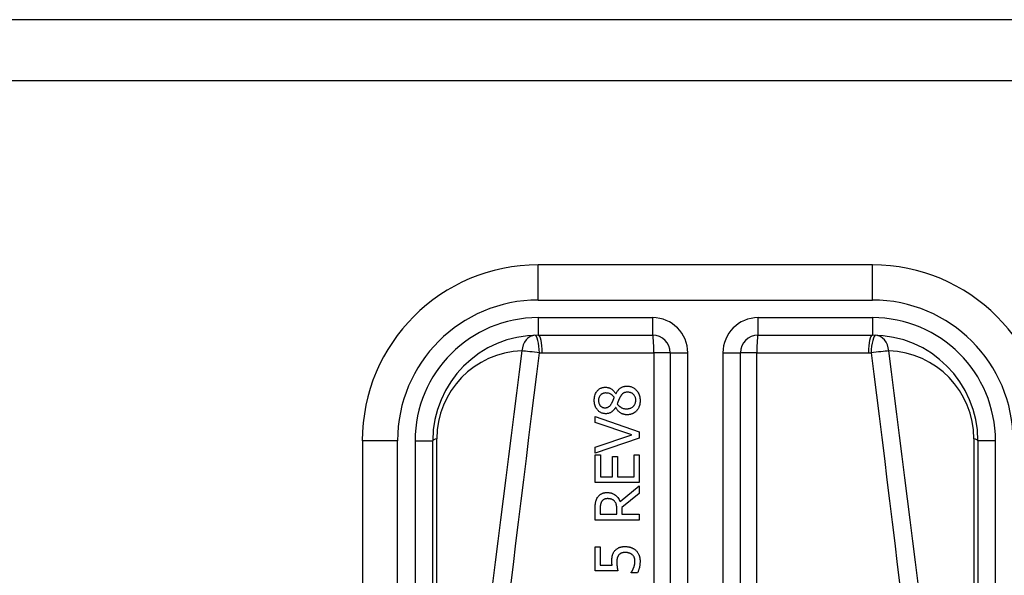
# Model space of a CAD drawing. Header units: inches. Extents: x 11 to 342, y 26 to 169.
# Tile 90 of 218: x 77.306 to 78.408, y 116.34 to 116.962. Entities that reach past the tile are written whole.
import ezdxf

# ---------------------------------------------------------------- set-up
doc = ezdxf.new("R2010")
doc.units = ezdxf.units.IN
doc.header["$MEASUREMENT"] = 0
doc.layers.add('Visible Edges(ANSI)', color=7, linetype='Continuous', lineweight=25)
doc.layers.add('Visible Tangent Edges(ANSI)', color=7, linetype='Continuous', lineweight=25)

msp = doc.modelspace()

# ---------------------------------------------------------------- linework, layer by layer
at = {"layer": 'Visible Edges(ANSI)'}
for p, q in [((82.2244, 116.9619), (10.6194, 116.9619)), ((10.6194, 116.8939), (82.2244, 116.8939)), ((78.2604, 116.6875), (77.8864, 116.6875)), ((77.8864, 116.6088), (78.0144, 116.6088)), ((78.1325, 116.6088), (78.2604, 116.6088)), ((78.0341, 116.5891), (78.0341, 115.9371)), ((78.1128, 115.9371), (78.1128, 116.5891)), ((77.9732, 116.5431), (77.9734, 116.5431)), ((77.9731, 116.5281), (77.9729, 116.5281)), ((77.9502, 116.511), (77.9502, 116.5177)), ((77.9502, 116.5177), (77.9994, 116.5007)), ((77.991, 116.4974), (77.9502, 116.511)), ((77.9502, 116.4837), (77.991, 116.4974)), ((77.9994, 116.5007), (77.9994, 116.4936)), ((77.6896, 116.4907), (77.6896, 115.8416)), ((77.7683, 115.8416), (77.7683, 116.4907)), ((77.9994, 116.4936), (77.9502, 116.4767)), ((78.3785, 116.4907), (78.3785, 115.8416)), ((77.9502, 116.4767), (77.9502, 116.4837)), ((77.9502, 116.4748), (77.956, 116.4748)), ((77.9502, 116.444), (77.9502, 116.4748)), ((77.956, 116.4748), (77.956, 116.4505)), ((77.9695, 116.4505), (77.9695, 116.4731)), ((77.9695, 116.4731), (77.9753, 116.4731)), ((77.9753, 116.4731), (77.9753, 116.4505)), ((77.9936, 116.4505), (77.9936, 116.4748)), ((77.9936, 116.4748), (77.9994, 116.4748)), ((77.9994, 116.4748), (77.9994, 116.444)), ((77.9994, 116.444), (77.9502, 116.444)), ((77.956, 116.4505), (77.9695, 116.4505)), ((77.9753, 116.4505), (77.9936, 116.4505)), ((77.978, 116.4226), (77.9994, 116.4401)), ((77.9994, 116.4316), (77.9798, 116.416)), ((77.9994, 116.4401), (77.9994, 116.4316)), ((77.9502, 116.402), (77.9502, 116.4147)), ((77.9558, 116.415), (77.9558, 116.4085)), ((77.9743, 116.4085), (77.9743, 116.4143)), ((77.9798, 116.416), (77.9798, 116.4085)), ((77.9994, 116.402), (77.9502, 116.402)), ((77.9558, 116.4085), (77.9743, 116.4085)), ((77.9798, 116.4085), (77.9994, 116.4085)), ((77.9994, 116.4085), (77.9994, 116.402)), ((77.9502, 116.3451), (77.9502, 116.3721)), ((77.9502, 116.3721), (77.9559, 116.3721)), ((77.9559, 116.3721), (77.9559, 116.3514)), ((77.9755, 116.3451), (77.9502, 116.3451)), ((77.9559, 116.3514), (77.9691, 116.3514)), ((77.9906, 116.3431), (77.9906, 116.3435)), ((77.9976, 116.3431), (77.9906, 116.3431))]:
    msp.add_line(p, q, dxfattribs=at)
at = {"layer": 'Visible Edges(ANSI)', "flags": 128}
for points in [[(77.949, 116.5358), (77.9491, 116.5372), (77.9492, 116.5385), (77.9494, 116.5398), (77.9497, 116.5411), (77.9501, 116.5424), (77.9506, 116.5436), (77.9511, 116.5446), (77.9517, 116.5455), (77.9523, 116.5462), (77.9528, 116.5469), (77.9533, 116.5474), (77.9538, 116.5479), (77.9544, 116.5483), (77.9549, 116.5487), (77.9555, 116.5491), (77.9561, 116.5494), (77.9568, 116.5497), (77.9574, 116.55), (77.9581, 116.5502), (77.9588, 116.5503), (77.9595, 116.5505), (77.9602, 116.5506), (77.9609, 116.5506), (77.9616, 116.5506)], [(77.9617, 116.5442), (77.9613, 116.5442), (77.9609, 116.5441), (77.9605, 116.5441), (77.9601, 116.544), (77.9597, 116.544), (77.9593, 116.5439), (77.959, 116.5437), (77.9586, 116.5436), (77.9582, 116.5434), (77.9579, 116.5433), (77.9575, 116.5431), (77.9572, 116.5429), (77.9569, 116.5426), (77.9566, 116.5424), (77.9563, 116.5421), (77.956, 116.5418), (77.9556, 116.5414), (77.9552, 116.5409), (77.9549, 116.5402), (77.9545, 116.5394), (77.9542, 116.5385), (77.954, 116.5376), (77.9539, 116.5367), (77.9539, 116.5358)], [(77.9616, 116.5506), (77.962, 116.5506), (77.9625, 116.5506), (77.9629, 116.5506), (77.9634, 116.5505), (77.9638, 116.5504), (77.9642, 116.5503), (77.9647, 116.5502), (77.9651, 116.5501), (77.9655, 116.5499), (77.966, 116.5498), (77.9664, 116.5496), (77.9669, 116.5494), (77.9674, 116.5491), (77.968, 116.5488), (77.9686, 116.5484), (77.9692, 116.548), (77.9698, 116.5475), (77.9704, 116.547), (77.9709, 116.5464), (77.9714, 116.5458), (77.9719, 116.5452), (77.9724, 116.5445), (77.9728, 116.5438), (77.9732, 116.5431)], [(77.9715, 116.5393), (77.9713, 116.5395), (77.9711, 116.5397), (77.971, 116.5399), (77.9708, 116.5402), (77.9706, 116.5404), (77.9704, 116.5406), (77.9702, 116.5408), (77.97, 116.541), (77.9698, 116.5412), (77.9696, 116.5414), (77.9693, 116.5416), (77.9691, 116.5418), (77.9689, 116.542), (77.9687, 116.5422), (77.9684, 116.5423), (77.9682, 116.5425), (77.968, 116.5426), (77.9676, 116.5429), (77.967, 116.5431), (77.9662, 116.5435), (77.9652, 116.5438), (77.964, 116.544), (77.9628, 116.5441), (77.9617, 116.5442)], [(77.9734, 116.5431), (77.9737, 116.5438), (77.9741, 116.5445), (77.9744, 116.5452), (77.9749, 116.5459), (77.9753, 116.5465), (77.9757, 116.5471), (77.9762, 116.5477), (77.9767, 116.5483), (77.9773, 116.5488), (77.9778, 116.5493), (77.9784, 116.5498), (77.9789, 116.5501), (77.9795, 116.5505), (77.98, 116.5507), (77.9806, 116.551), (77.9811, 116.5512), (77.9817, 116.5514), (77.9822, 116.5515), (77.9828, 116.5516), (77.9833, 116.5517), (77.9839, 116.5518), (77.9845, 116.5518), (77.9851, 116.5519), (77.9857, 116.5519)], [(77.9863, 116.5451), (77.9858, 116.5451), (77.9852, 116.545), (77.9847, 116.545), (77.9842, 116.5449), (77.9836, 116.5448), (77.9831, 116.5447), (77.9826, 116.5445), (77.9822, 116.5443), (77.9818, 116.5441), (77.9814, 116.5438), (77.9811, 116.5436), (77.9808, 116.5433), (77.9805, 116.5431), (77.9802, 116.5428), (77.98, 116.5425), (77.9797, 116.5422), (77.9795, 116.5419), (77.9792, 116.5415), (77.979, 116.5412), (77.9787, 116.5408), (77.9785, 116.5404), (77.9783, 116.5401), (77.9781, 116.5397), (77.9778, 116.5393)], [(77.9857, 116.5519), (77.9865, 116.5518), (77.9874, 116.5518), (77.9882, 116.5517), (77.9891, 116.5515), (77.9899, 116.5513), (77.9907, 116.551), (77.9915, 116.5507), (77.9923, 116.5503), (77.993, 116.5499), (77.9938, 116.5494), (77.9945, 116.5489), (77.9951, 116.5484), (77.9957, 116.5478), (77.9964, 116.5471), (77.997, 116.5463), (77.9977, 116.5455), (77.9983, 116.5445), (77.9989, 116.5434), (77.9994, 116.5422), (77.9998, 116.541), (78.0001, 116.5397), (78.0003, 116.5384), (78.0005, 116.5371), (78.0005, 116.5358)], [(77.9956, 116.5359), (77.9956, 116.5367), (77.9955, 116.5375), (77.9954, 116.5382), (77.9952, 116.539), (77.9949, 116.5397), (77.9946, 116.5404), (77.9943, 116.5411), (77.9939, 116.5416), (77.9935, 116.5421), (77.9932, 116.5425), (77.9928, 116.5429), (77.9924, 116.5432), (77.9919, 116.5436), (77.9915, 116.5438), (77.991, 116.5441), (77.9905, 116.5443), (77.99, 116.5445), (77.9895, 116.5447), (77.989, 116.5448), (77.9884, 116.5449), (77.9879, 116.545), (77.9874, 116.545), (77.9868, 116.5451), (77.9863, 116.5451)], [(77.962, 116.521), (77.9613, 116.521), (77.9605, 116.5211), (77.9598, 116.5212), (77.9591, 116.5213), (77.9584, 116.5215), (77.9576, 116.5217), (77.957, 116.522), (77.9563, 116.5224), (77.9556, 116.5227), (77.955, 116.5231), (77.9544, 116.5236), (77.9539, 116.5241), (77.9533, 116.5246), (77.9528, 116.5252), (77.9522, 116.5259), (77.9516, 116.5267), (77.951, 116.5276), (77.9505, 116.5287), (77.95, 116.5298), (77.9497, 116.531), (77.9494, 116.5322), (77.9492, 116.5334), (77.9491, 116.5346), (77.949, 116.5358)], [(77.9539, 116.5358), (77.9539, 116.535), (77.954, 116.5343), (77.9541, 116.5335), (77.9543, 116.5328), (77.9546, 116.5321), (77.9549, 116.5314), (77.9552, 116.5308), (77.9555, 116.5303), (77.9559, 116.5299), (77.9562, 116.5296), (77.9565, 116.5293), (77.9568, 116.5291), (77.9571, 116.5288), (77.9574, 116.5286), (77.9578, 116.5284), (77.9581, 116.5282), (77.9585, 116.5281), (77.9589, 116.528), (77.9593, 116.5278), (77.9597, 116.5278), (77.96, 116.5277), (77.9604, 116.5277), (77.9608, 116.5276), (77.9613, 116.5276)], [(77.9613, 116.5276), (77.9615, 116.5276), (77.9618, 116.5276), (77.962, 116.5277), (77.9623, 116.5277), (77.9626, 116.5277), (77.9628, 116.5278), (77.9631, 116.5278), (77.9633, 116.5279), (77.9636, 116.5279), (77.9638, 116.528), (77.9641, 116.5281), (77.9643, 116.5282), (77.9646, 116.5283), (77.9649, 116.5285), (77.9652, 116.5287), (77.9656, 116.529), (77.966, 116.5293), (77.9664, 116.5296), (77.9668, 116.53), (77.9672, 116.5305), (77.9675, 116.5309), (77.9678, 116.5314), (77.9681, 116.5318), (77.9684, 116.5323)], [(77.9684, 116.5323), (77.9685, 116.5325), (77.9686, 116.5326), (77.9687, 116.5328), (77.9688, 116.533), (77.9689, 116.5332), (77.969, 116.5335), (77.9692, 116.5337), (77.9693, 116.534), (77.9694, 116.5342), (77.9696, 116.5345), (77.9697, 116.5348), (77.9698, 116.5351), (77.97, 116.5355), (77.9701, 116.5358), (77.9703, 116.5361), (77.9704, 116.5365), (77.9706, 116.5368), (77.9707, 116.5372), (77.9709, 116.5375), (77.971, 116.5379), (77.9711, 116.5382), (77.9713, 116.5386), (77.9714, 116.5389), (77.9715, 116.5393)], [(77.9778, 116.5393), (77.9778, 116.5392), (77.9777, 116.539), (77.9776, 116.5388), (77.9775, 116.5387), (77.9774, 116.5385), (77.9773, 116.5383), (77.9772, 116.5381), (77.9771, 116.5379), (77.977, 116.5377), (77.9769, 116.5374), (77.9768, 116.5372), (77.9767, 116.5369), (77.9766, 116.5367), (77.9765, 116.5364), (77.9764, 116.536), (77.9762, 116.5357), (77.9761, 116.5353), (77.9759, 116.535), (77.9758, 116.5345), (77.9756, 116.5341), (77.9754, 116.5337), (77.9752, 116.5332), (77.975, 116.5326), (77.9748, 116.5321)], [(77.9748, 116.5321), (77.975, 116.5317), (77.9753, 116.5314), (77.9755, 116.531), (77.9758, 116.5307), (77.9761, 116.5304), (77.9764, 116.5301), (77.9767, 116.5298), (77.977, 116.5295), (77.9773, 116.5292), (77.9776, 116.529), (77.978, 116.5287), (77.9783, 116.5285), (77.9787, 116.5282), (77.9792, 116.528), (77.9796, 116.5277), (77.9801, 116.5275), (77.9807, 116.5273), (77.9813, 116.527), (77.982, 116.5269), (77.9826, 116.5267), (77.9833, 116.5266), (77.9839, 116.5265), (77.9846, 116.5265), (77.9853, 116.5265)], [(77.9853, 116.5265), (77.9861, 116.5265), (77.9869, 116.5266), (77.9876, 116.5267), (77.9884, 116.5268), (77.9892, 116.5271), (77.9899, 116.5273), (77.9906, 116.5277), (77.9912, 116.528), (77.9918, 116.5284), (77.9923, 116.5288), (77.9928, 116.5292), (77.9932, 116.5296), (77.9936, 116.5301), (77.9939, 116.5305), (77.9942, 116.531), (77.9945, 116.5315), (77.9948, 116.532), (77.995, 116.5325), (77.9952, 116.5331), (77.9953, 116.5336), (77.9954, 116.5342), (77.9955, 116.5348), (77.9956, 116.5353), (77.9956, 116.5359)], [(78.0005, 116.5358), (78.0005, 116.5354), (78.0005, 116.535), (78.0005, 116.5345), (78.0004, 116.5341), (78.0004, 116.5336), (78.0003, 116.5332), (78.0003, 116.5328), (78.0002, 116.5323), (78.0001, 116.5319), (78.0001, 116.5315), (78, 116.5311), (77.9999, 116.5306), (77.9997, 116.5302), (77.9996, 116.5298), (77.9995, 116.5294), (77.9993, 116.529), (77.9991, 116.5285), (77.9989, 116.5279), (77.9986, 116.5273), (77.9982, 116.5266), (77.9978, 116.5259), (77.9973, 116.5253), (77.9968, 116.5246), (77.9963, 116.524)], [(77.9729, 116.5281), (77.9727, 116.5277), (77.9724, 116.5273), (77.9721, 116.5269), (77.9719, 116.5265), (77.9716, 116.5261), (77.9713, 116.5257), (77.971, 116.5253), (77.9707, 116.525), (77.9703, 116.5246), (77.97, 116.5242), (77.9697, 116.5239), (77.9693, 116.5236), (77.9689, 116.5233), (77.9686, 116.523), (77.9681, 116.5227), (77.9676, 116.5224), (77.9671, 116.5221), (77.9665, 116.5218), (77.9658, 116.5215), (77.9651, 116.5213), (77.9643, 116.5212), (77.9635, 116.5211), (77.9628, 116.521), (77.962, 116.521)], [(77.9858, 116.5198), (77.9852, 116.5198), (77.9847, 116.5198), (77.9842, 116.5199), (77.9837, 116.52), (77.9831, 116.5201), (77.9826, 116.5202), (77.9821, 116.5203), (77.9816, 116.5204), (77.9811, 116.5206), (77.9806, 116.5208), (77.9801, 116.521), (77.9795, 116.5213), (77.979, 116.5216), (77.9784, 116.522), (77.9778, 116.5224), (77.9772, 116.5228), (77.9766, 116.5234), (77.976, 116.5239), (77.9754, 116.5246), (77.9749, 116.5252), (77.9744, 116.5259), (77.9739, 116.5266), (77.9735, 116.5274), (77.9731, 116.5281)], [(77.9963, 116.524), (77.996, 116.5237), (77.9957, 116.5235), (77.9954, 116.5232), (77.9951, 116.5229), (77.9947, 116.5227), (77.9944, 116.5224), (77.9941, 116.5222), (77.9937, 116.522), (77.9934, 116.5218), (77.993, 116.5216), (77.9926, 116.5214), (77.9923, 116.5212), (77.9919, 116.521), (77.9915, 116.5209), (77.991, 116.5207), (77.9906, 116.5205), (77.99, 116.5204), (77.9895, 116.5202), (77.9889, 116.5201), (77.9883, 116.52), (77.9876, 116.5199), (77.987, 116.5198), (77.9864, 116.5198), (77.9858, 116.5198)], [(77.9528, 116.4272), (77.9531, 116.4277), (77.9535, 116.4283), (77.9539, 116.4287), (77.9544, 116.4292), (77.9548, 116.4297), (77.9553, 116.4301), (77.9558, 116.4305), (77.9563, 116.4308), (77.9568, 116.4312), (77.9574, 116.4315), (77.9578, 116.4317), (77.9583, 116.4319), (77.9588, 116.4321), (77.9592, 116.4322), (77.9596, 116.4323), (77.9601, 116.4324), (77.9605, 116.4325), (77.9609, 116.4326), (77.9613, 116.4327), (77.9618, 116.4327), (77.9622, 116.4327), (77.9627, 116.4328), (77.9631, 116.4328), (77.9635, 116.4328)], [(77.9635, 116.4328), (77.964, 116.4328), (77.9645, 116.4328), (77.965, 116.4327), (77.9655, 116.4327), (77.966, 116.4326), (77.9664, 116.4326), (77.9669, 116.4325), (77.9674, 116.4324), (77.9679, 116.4323), (77.9684, 116.4321), (77.9688, 116.432), (77.9693, 116.4318), (77.9697, 116.4316), (77.9703, 116.4314), (77.971, 116.431), (77.9718, 116.4306), (77.9727, 116.43), (77.9736, 116.4292), (77.9745, 116.4283), (77.9754, 116.4272), (77.9762, 116.4262), (77.9769, 116.425), (77.9775, 116.4238), (77.978, 116.4226)], [(77.9502, 116.4147), (77.9502, 116.4151), (77.9502, 116.4154), (77.9502, 116.4158), (77.9502, 116.4162), (77.9502, 116.4166), (77.9502, 116.417), (77.9502, 116.4174), (77.9502, 116.4178), (77.9503, 116.4182), (77.9503, 116.4186), (77.9503, 116.419), (77.9503, 116.4194), (77.9504, 116.4198), (77.9504, 116.4202), (77.9505, 116.4206), (77.9505, 116.421), (77.9506, 116.4213), (77.9506, 116.4217), (77.9507, 116.4222), (77.9509, 116.423), (77.9512, 116.4239), (77.9516, 116.4251), (77.9521, 116.4262), (77.9528, 116.4272)], [(77.9575, 116.4229), (77.9573, 116.4226), (77.9571, 116.4223), (77.957, 116.4219), (77.9568, 116.4216), (77.9567, 116.4213), (77.9566, 116.421), (77.9565, 116.4206), (77.9564, 116.4203), (77.9563, 116.42), (77.9562, 116.4196), (77.9561, 116.4193), (77.9561, 116.4189), (77.956, 116.4185), (77.956, 116.4182), (77.9559, 116.4178), (77.9559, 116.4175), (77.9559, 116.4171), (77.9559, 116.4168), (77.9559, 116.4165), (77.9558, 116.4161), (77.9558, 116.4158), (77.9558, 116.4155), (77.9558, 116.4153), (77.9558, 116.415)], [(77.964, 116.426), (77.9638, 116.426), (77.9635, 116.426), (77.9632, 116.4259), (77.963, 116.4259), (77.9627, 116.4259), (77.9624, 116.4258), (77.9621, 116.4258), (77.9619, 116.4257), (77.9616, 116.4257), (77.9614, 116.4256), (77.9611, 116.4255), (77.9608, 116.4255), (77.9606, 116.4254), (77.9603, 116.4253), (77.9601, 116.4251), (77.9598, 116.425), (77.9595, 116.4248), (77.9592, 116.4246), (77.9589, 116.4244), (77.9586, 116.4241), (77.9583, 116.4238), (77.958, 116.4235), (77.9577, 116.4232), (77.9575, 116.4229)], [(77.9718, 116.4232), (77.9716, 116.4234), (77.9713, 116.4236), (77.9711, 116.4238), (77.9709, 116.424), (77.9706, 116.4242), (77.9704, 116.4244), (77.9701, 116.4245), (77.9698, 116.4247), (77.9695, 116.4248), (77.9693, 116.425), (77.969, 116.4251), (77.9687, 116.4252), (77.9684, 116.4253), (77.968, 116.4254), (77.9677, 116.4255), (77.9673, 116.4256), (77.9669, 116.4257), (77.9665, 116.4258), (77.9661, 116.4258), (77.9657, 116.4259), (77.9653, 116.4259), (77.9649, 116.4259), (77.9645, 116.426), (77.964, 116.426)], [(77.9743, 116.4143), (77.9743, 116.4146), (77.9743, 116.4149), (77.9743, 116.4151), (77.9743, 116.4154), (77.9743, 116.4157), (77.9743, 116.416), (77.9743, 116.4163), (77.9742, 116.4166), (77.9742, 116.4169), (77.9742, 116.4172), (77.9742, 116.4174), (77.9741, 116.4177), (77.9741, 116.418), (77.974, 116.4183), (77.974, 116.4186), (77.9739, 116.4189), (77.9739, 116.4191), (77.9738, 116.4194), (77.9737, 116.4198), (77.9735, 116.4204), (77.9732, 116.4211), (77.9728, 116.4218), (77.9723, 116.4225), (77.9718, 116.4232)], [(77.9688, 116.3559), (77.9688, 116.3563), (77.9688, 116.3566), (77.9688, 116.357), (77.9688, 116.3573), (77.9688, 116.3577), (77.9688, 116.3581), (77.9689, 116.3585), (77.9689, 116.3588), (77.9689, 116.3592), (77.969, 116.3596), (77.969, 116.3599), (77.969, 116.3603), (77.9691, 116.3607), (77.9692, 116.361), (77.9692, 116.3614), (77.9693, 116.3618), (77.9694, 116.3621), (77.9695, 116.3625), (77.9696, 116.363), (77.9699, 116.3638), (77.9702, 116.3646), (77.9707, 116.3655), (77.9712, 116.3664), (77.9719, 116.3673)], [(77.9719, 116.3673), (77.9723, 116.3678), (77.9727, 116.3683), (77.9731, 116.3687), (77.9736, 116.3692), (77.9741, 116.3696), (77.9746, 116.3699), (77.9751, 116.3703), (77.9757, 116.3706), (77.9762, 116.3709), (77.9767, 116.3712), (77.9773, 116.3714), (77.9778, 116.3716), (77.9783, 116.3717), (77.9788, 116.3718), (77.9793, 116.372), (77.9798, 116.372), (77.9802, 116.3721), (77.9807, 116.3722), (77.9812, 116.3723), (77.9817, 116.3723), (77.9822, 116.3723), (77.9827, 116.3723), (77.9832, 116.3724), (77.9837, 116.3724)], [(77.9837, 116.3657), (77.9834, 116.3657), (77.9832, 116.3657), (77.9829, 116.3656), (77.9826, 116.3656), (77.9823, 116.3656), (77.9821, 116.3656), (77.9818, 116.3656), (77.9815, 116.3655), (77.9813, 116.3655), (77.981, 116.3654), (77.9807, 116.3654), (77.9805, 116.3653), (77.9802, 116.3652), (77.98, 116.3652), (77.9798, 116.3651), (77.9795, 116.365), (77.9793, 116.3649), (77.979, 116.3648), (77.9786, 116.3646), (77.9782, 116.3643), (77.9778, 116.364), (77.9774, 116.3637), (77.977, 116.3633), (77.9766, 116.3629)], [(77.9837, 116.3724), (77.9842, 116.3724), (77.9847, 116.3723), (77.9852, 116.3723), (77.9857, 116.3723), (77.9862, 116.3722), (77.9867, 116.3722), (77.9871, 116.3721), (77.9876, 116.372), (77.9881, 116.3719), (77.9886, 116.3718), (77.989, 116.3717), (77.9895, 116.3715), (77.99, 116.3714), (77.9904, 116.3712), (77.9909, 116.371), (77.9914, 116.3708), (77.9919, 116.3706), (77.9924, 116.3703), (77.9929, 116.37), (77.9935, 116.3697), (77.994, 116.3693), (77.9945, 116.3689), (77.9951, 116.3685), (77.9956, 116.368)], [(77.9917, 116.3632), (77.9915, 116.3633), (77.9913, 116.3635), (77.9911, 116.3636), (77.9909, 116.3638), (77.9906, 116.3639), (77.9904, 116.3641), (77.9902, 116.3642), (77.99, 116.3643), (77.9897, 116.3645), (77.9895, 116.3646), (77.9892, 116.3647), (77.989, 116.3648), (77.9887, 116.3649), (77.9885, 116.365), (77.9882, 116.365), (77.9879, 116.3651), (77.9876, 116.3652), (77.9872, 116.3653), (77.9867, 116.3654), (77.9862, 116.3655), (77.9857, 116.3656), (77.9851, 116.3656), (77.9844, 116.3657), (77.9837, 116.3657)], [(77.9956, 116.368), (77.9961, 116.3675), (77.9966, 116.367), (77.9971, 116.3664), (77.9975, 116.3658), (77.9979, 116.3652), (77.9983, 116.3646), (77.9986, 116.3639), (77.999, 116.3632), (77.9992, 116.3626), (77.9994, 116.362), (77.9996, 116.3614), (77.9998, 116.3609), (77.9999, 116.3605), (78, 116.36), (78.0001, 116.3596), (78.0002, 116.3592), (78.0002, 116.3588), (78.0003, 116.3584), (78.0003, 116.358), (78.0004, 116.3576), (78.0004, 116.3572), (78.0004, 116.3568), (78.0004, 116.3563), (78.0004, 116.3559)], [(77.9691, 116.3514), (77.969, 116.3516), (77.969, 116.3517), (77.969, 116.3519), (77.969, 116.3521), (77.969, 116.3522), (77.969, 116.3524), (77.9689, 116.3525), (77.9689, 116.3527), (77.9689, 116.3528), (77.9689, 116.353), (77.9689, 116.3532), (77.9689, 116.3533), (77.9689, 116.3535), (77.9689, 116.3536), (77.9688, 116.3538), (77.9688, 116.354), (77.9688, 116.3542), (77.9688, 116.3544), (77.9688, 116.3547), (77.9688, 116.3549), (77.9688, 116.3551), (77.9688, 116.3554), (77.9688, 116.3556), (77.9688, 116.3559)], [(77.9766, 116.3629), (77.9764, 116.3626), (77.9762, 116.3624), (77.976, 116.3621), (77.9758, 116.3618), (77.9757, 116.3615), (77.9755, 116.3612), (77.9754, 116.3609), (77.9752, 116.3606), (77.9751, 116.3603), (77.975, 116.36), (77.9749, 116.3597), (77.9748, 116.3593), (77.9747, 116.359), (77.9747, 116.3586), (77.9746, 116.3583), (77.9745, 116.3579), (77.9745, 116.3575), (77.9745, 116.3572), (77.9744, 116.3568), (77.9744, 116.3564), (77.9744, 116.356), (77.9743, 116.3556), (77.9743, 116.3552), (77.9743, 116.3548)], [(77.9743, 116.3548), (77.9743, 116.3544), (77.9743, 116.3539), (77.9744, 116.3535), (77.9744, 116.3531), (77.9744, 116.3526), (77.9744, 116.3522), (77.9745, 116.3517), (77.9745, 116.3513), (77.9746, 116.3509), (77.9746, 116.3504), (77.9747, 116.35), (77.9747, 116.3495), (77.9748, 116.3491), (77.9749, 116.3486), (77.9749, 116.3482), (77.975, 116.3478), (77.9751, 116.3474), (77.9752, 116.347), (77.9752, 116.3466), (77.9753, 116.3462), (77.9754, 116.3459), (77.9754, 116.3456), (77.9755, 116.3453), (77.9755, 116.3451)], [(77.9947, 116.3561), (77.9947, 116.3563), (77.9947, 116.3565), (77.9947, 116.3568), (77.9947, 116.357), (77.9946, 116.3573), (77.9946, 116.3575), (77.9946, 116.3577), (77.9945, 116.358), (77.9945, 116.3582), (77.9944, 116.3584), (77.9944, 116.3587), (77.9943, 116.3589), (77.9943, 116.3591), (77.9942, 116.3593), (77.9941, 116.3596), (77.994, 116.3598), (77.9939, 116.36), (77.9938, 116.3604), (77.9936, 116.3608), (77.9934, 116.3612), (77.993, 116.3617), (77.9926, 116.3622), (77.9922, 116.3627), (77.9917, 116.3632)], [(77.9933, 116.3488), (77.9933, 116.349), (77.9934, 116.3492), (77.9935, 116.3494), (77.9936, 116.3497), (77.9936, 116.3499), (77.9937, 116.3501), (77.9937, 116.3503), (77.9938, 116.3505), (77.9939, 116.3507), (77.9939, 116.3509), (77.994, 116.3511), (77.9941, 116.3513), (77.9941, 116.3515), (77.9942, 116.3517), (77.9942, 116.3519), (77.9943, 116.3522), (77.9943, 116.3524), (77.9944, 116.3526), (77.9944, 116.3529), (77.9945, 116.3534), (77.9946, 116.3539), (77.9947, 116.3545), (77.9947, 116.3552), (77.9947, 116.3561)], [(78.0004, 116.3559), (78.0004, 116.3554), (78.0004, 116.3549), (78.0004, 116.3544), (78.0003, 116.3538), (78.0003, 116.3533), (78.0003, 116.3528), (78.0002, 116.3523), (78.0001, 116.3518), (78.0001, 116.3513), (78, 116.3507), (77.9999, 116.3502), (77.9998, 116.3497), (77.9997, 116.3492), (77.9996, 116.3487), (77.9994, 116.3482), (77.9993, 116.3476), (77.9991, 116.3471), (77.999, 116.3465), (77.9988, 116.3459), (77.9986, 116.3454), (77.9984, 116.3448), (77.9981, 116.3442), (77.9979, 116.3436), (77.9976, 116.3431)], [(77.9906, 116.3435), (77.9907, 116.3436), (77.9908, 116.3438), (77.9909, 116.3439), (77.991, 116.344), (77.9911, 116.3442), (77.9912, 116.3443), (77.9913, 116.3445), (77.9914, 116.3447), (77.9915, 116.3449), (77.9916, 116.3451), (77.9917, 116.3453), (77.9918, 116.3455), (77.9919, 116.3457), (77.992, 116.3459), (77.9922, 116.3462), (77.9923, 116.3464), (77.9924, 116.3467), (77.9925, 116.347), (77.9926, 116.3473), (77.9928, 116.3476), (77.9929, 116.3479), (77.993, 116.3482), (77.9931, 116.3485), (77.9933, 116.3488)]]:
    msp.add_lwpolyline(points, dxfattribs=at)
at = {"layer": 'Visible Edges(ANSI)'}
for centre, radius, start, end in [((77.8864, 116.4907), 0.1969, 90, 180), ((78.2604, 116.4907), 0.1969, 0, 90), ((77.8864, 116.4907), 0.1181, 90, 180), ((78.0144, 116.5891), 0.0197, 0, 90), ((78.1325, 116.5891), 0.0197, 90, 180), ((78.2604, 116.4907), 0.1181, 0, 90)]:
    msp.add_arc(centre, radius, start, end, dxfattribs=at)
at = {"layer": 'Visible Tangent Edges(ANSI)'}
for p, q in [((77.8864, 116.6481), (77.8864, 116.6875)), ((78.2604, 116.6481), (78.2604, 116.6875)), ((77.8864, 116.6481), (78.2604, 116.6481)), ((77.8864, 116.6284), (77.8864, 116.6088)), ((78.0144, 116.6284), (77.8864, 116.6284)), ((78.0144, 116.6284), (78.0144, 116.6088)), ((78.1325, 116.6088), (78.1325, 116.6284)), ((78.2604, 116.6284), (78.1325, 116.6284)), ((78.2604, 116.6284), (78.2604, 116.6088)), ((77.8909, 116.5891), (78.0158, 116.5891)), ((78.0158, 116.5891), (78.0158, 115.9371)), ((78.0341, 116.5891), (78.0158, 116.5891)), ((78.0341, 116.5891), (78.0537, 116.5891)), ((78.0537, 115.9371), (78.0537, 116.5891)), ((78.0931, 116.5891), (78.1128, 116.5891)), ((78.0931, 116.5891), (78.0931, 115.9371)), ((78.1311, 116.5891), (78.1128, 116.5891)), ((78.1311, 116.5891), (78.2559, 116.5891)), ((78.1311, 115.9371), (78.1311, 116.5891)), ((77.7289, 116.4907), (77.6896, 116.4907)), ((77.7289, 115.8416), (77.7289, 116.4907)), ((77.7486, 116.4907), (77.7683, 116.4907)), ((77.7486, 116.4907), (77.7486, 115.8416)), ((77.7729, 115.9438), (77.7729, 116.493)), ((78.3739, 116.493), (78.3739, 115.9438)), ((78.3982, 116.4907), (78.3785, 116.4907)), ((78.3982, 115.8416), (78.3982, 116.4907))]:
    msp.add_line(p, q, dxfattribs=at)
at = {"layer": 'Visible Tangent Edges(ANSI)', "flags": 128}
for points in [[(77.8681, 116.5913), (77.8651, 116.5677), (77.862, 116.544), (77.859, 116.5204), (77.856, 116.4967), (77.853, 116.4731), (77.85, 116.4494), (77.847, 116.4257), (77.8441, 116.4021), (77.8411, 116.3784), (77.8381, 116.3548), (77.8352, 116.3311)], [(77.8557, 116.3288), (77.8586, 116.3524), (77.8615, 116.3761), (77.8644, 116.3998), (77.8673, 116.4234), (77.8702, 116.4471), (77.8731, 116.4707), (77.876, 116.4944), (77.8789, 116.5181), (77.8819, 116.5417), (77.8848, 116.5654), (77.8878, 116.589)], [(77.8878, 116.589), (77.8879, 116.589), (77.888, 116.589), (77.8882, 116.589), (77.8883, 116.589), (77.8884, 116.589), (77.8886, 116.589), (77.8887, 116.5891), (77.8888, 116.5891), (77.889, 116.5891), (77.8891, 116.5891), (77.8892, 116.5891), (77.8893, 116.5891), (77.8895, 116.5891), (77.8896, 116.5891), (77.8897, 116.5891), (77.8899, 116.5891), (77.89, 116.5891), (77.8901, 116.5891), (77.8903, 116.5891), (77.8904, 116.5891), (77.8905, 116.5891), (77.8906, 116.5891), (77.8908, 116.5891), (77.8909, 116.5891)], [(78.2559, 116.5891), (78.256, 116.5891), (78.2562, 116.5891), (78.2563, 116.5891), (78.2564, 116.5891), (78.2566, 116.5891), (78.2567, 116.5891), (78.2568, 116.5891), (78.257, 116.5891), (78.2571, 116.5891), (78.2572, 116.5891), (78.2574, 116.5891), (78.2575, 116.5891), (78.2576, 116.5891), (78.2577, 116.5891), (78.2579, 116.5891), (78.258, 116.5891), (78.2581, 116.5891), (78.2583, 116.589), (78.2584, 116.589), (78.2585, 116.589), (78.2587, 116.589), (78.2588, 116.589), (78.2589, 116.589), (78.259, 116.589)], [(78.259, 116.589), (78.262, 116.5654), (78.265, 116.5417), (78.2679, 116.5181), (78.2708, 116.4944), (78.2738, 116.4707), (78.2767, 116.4471), (78.2796, 116.4234), (78.2825, 116.3998), (78.2854, 116.3761), (78.2882, 116.3524), (78.2911, 116.3288)], [(78.3116, 116.3311), (78.3087, 116.3548), (78.3057, 116.3784), (78.3028, 116.4021), (78.2998, 116.4257), (78.2968, 116.4494), (78.2938, 116.4731), (78.2908, 116.4967), (78.2878, 116.5204), (78.2848, 116.544), (78.2818, 116.5677), (78.2787, 116.5913)]]:
    msp.add_lwpolyline(points, dxfattribs=at)
at = {"layer": 'Visible Tangent Edges(ANSI)'}
for centre, radius, start, end in [((77.8864, 116.4907), 0.1575, 90, 180), ((78.2604, 116.4907), 0.1575, 0, 90), ((77.8864, 116.4907), 0.1378, 90, 180), ((78.0144, 116.5891), 0.0394, 0, 90), ((78.1325, 116.5891), 0.0394, 90, 180), ((78.2604, 116.4907), 0.1378, 0, 90), ((77.8713, 116.493), 0.0984, 91.8663, 180), ((78.2755, 116.493), 0.0984, 0, 88.1337)]:
    msp.add_arc(centre, radius, start, end, dxfattribs=at)
for centre, major_axis, ratio, start_param, end_param in [((77.8832, 116.589), (-0.0006, 0.0197), 0.770235, 0, 1.427427), ((77.8832, 116.589), (-0.0006, 0.0197), 0.232745, 4.704805, 6.283185), ((77.8864, 116.5891), (0, 0.0197), 0.228742, 4.712389, 6.283185), ((78.0144, 116.5891), (0, 0.0197), 0.07065, 4.712389, 6.283185), ((78.1325, 116.5891), (0, 0.0197), 0.07065, 0, 1.570796), ((78.2604, 116.5891), (0, 0.0197), 0.228742, 0, 1.570796), ((78.2636, 116.589), (0.0006, 0.0197), 0.232745, 0, 1.57838), ((78.2636, 116.589), (0.0006, 0.0197), 0.770235, 4.855758, 6.283185), ((77.8832, 116.589), (0.0195, -0.0025), 0.030516, 1.33773, 2.458093), ((78.2636, 116.589), (0.0195, 0.0025), 0.030516, 0.6835, 1.803862), ((77.788, 116.4907), (-0.0197, 0), 0.183721, 5.58589, 6.283185), ((78.3588, 116.4907), (0.0197, 0), 0.183721, 0, 0.697296)]:
    msp.add_ellipse(centre, major_axis=major_axis, ratio=ratio, start_param=start_param, end_param=end_param, dxfattribs=at)

doc.saveas('drawing.dxf')
